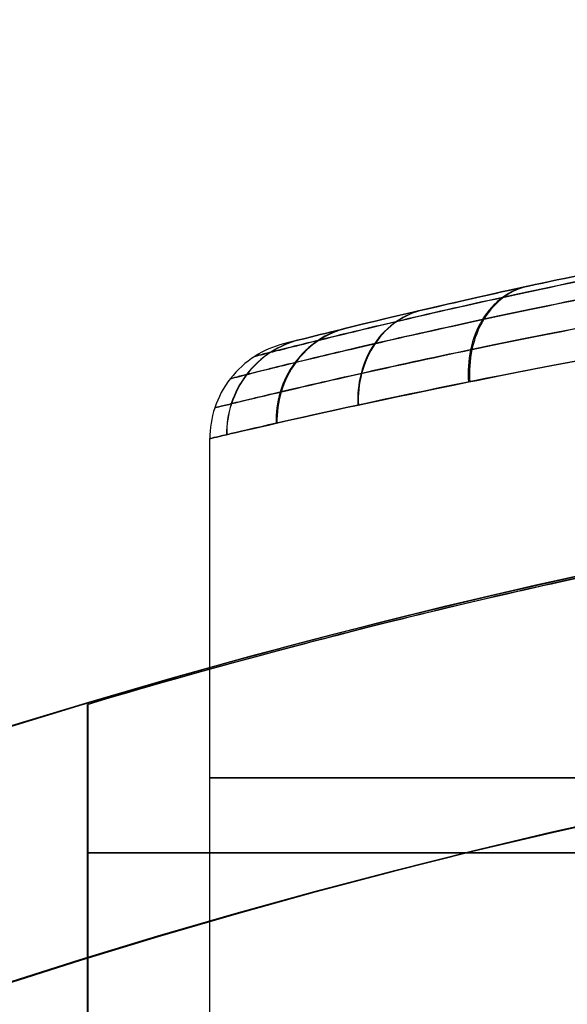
# Model space of a CAD drawing. Header units: millimetres. Extents: x -70 to 70, y -74 to 66.
# Tile 10 of 77: x -18.14 to -17.02, y 8.8 to 10.82. Entities that reach past the tile are written whole.
import ezdxf

# ---------------------------------------------------------------- set-up
doc = ezdxf.new("R2010")
doc.units = ezdxf.units.MM
doc.header["$MEASUREMENT"] = 0
doc.layers.add('Predefinito', color=18, linetype='Continuous', true_color=0x000000)

msp = doc.modelspace()

# ---------------------------------------------------------------- linework, layer by layer
at = {"layer": 'Predefinito', "color": 9, "true_color": 0xc4c4c4}
for p, q in [((-17.75, 8.2384, 28.4), (-17.75, 9.9602, 28.4)), ((-17.75, 8.2384, 28.4), (-17.75, 9.9602, 28.4)), ((-18, 8.3695, 37.65), (-18, 9.4166, 37.65)), ((-17.9998, 9.4166, 47.2784), (-17.9998, 9.4166, 28.0216)), ((-17.9998, 9.4166, 47.2784), (-17.9998, 8.3695, 47.2784)), ((-18, 8.8931, 47.2784), (-18, 8.8931, 28.0216))]:
    msp.add_line(p, q, dxfattribs=at)
for centre, radius, start, end in [((0, -4, 2), 70, 90, 180), ((0, -4, 4), 70, 90, 180), ((0, -4, 3), 70, 90, 270), ((0, -4), 65, 90, 180), ((0, -4, 2), 65, 90, 180), ((0, -4, 1), 65, 90, 270), ((0, -4, 2), 25, 90, 180), ((0, -4), 25, 90, 180), ((0, -4, 1), 25, 90, 270), ((-14, -4, 28.4), 14.6045, 75.73245, 104.26755), ((-14, -4, 455.5), 14, 90, 180), ((-14, -4, 215.5), 14, 90, 180), ((-14, -4, 6), 14, 90, 270), ((-14, -4, 335.5), 14, 90, 270), ((-14, -4, 110.75), 14, 90, 270), ((-14, -4, 5.5), 13.5, 90, 180), ((-14, -4, 215), 13, 90, 180), ((-14, -4, 6), 13, 90, 180), ((-14, -4, 110.5), 13, 90, 270), ((-14, -4, 6), 13, 90, 270)]:
    msp.add_arc(centre, radius, start, end, dxfattribs=at)
at = {"layer": 'Predefinito', "color": 9, "true_color": 0xc4c4c4, "extrusion": (-2.27371e-06, -2.27303e-06, 1)}
msp.add_arc((-14.0034, -4.0034, 215.5), 13.5039, 89.98334, 179.98334, dxfattribs=at)
at = {"layer": 'Predefinito', "color": 9, "true_color": 0xc4c4c4, "extrusion": (0, 1, 0)}
for centre, radius, start, end in [((14.95, 28.4, 9.2667), 2.8, 288.4618, 360), ((14.95, 28.4, 9.2667), 2.8, 360, 71.5382), ((15, 47.2784, 9.1129), 3, 0, 70.5119), ((15, 28.0216, 9.1129), 3, 289.4881, 0)]:
    msp.add_arc(centre, radius, start, end, dxfattribs=at)
at = {"layer": 'Predefinito', "color": 9, "true_color": 0xc4c4c4}
for points, knots in [([(-15.798, 10.4934, 25.9338), (-15.9512, 10.4744, 25.9842), (-16.0643, 10.4582, 26.0351), (-16.2662, 10.428, 26.1372), (-16.3526, 10.414, 26.1883), (-16.5848, 10.3748, 26.3419), (-16.7068, 10.3519, 26.4446), (-16.9181, 10.3104, 26.6501), (-17.0068, 10.2919, 26.7529), (-17.161, 10.2586, 26.9586), (-17.2264, 10.2438, 27.0615), (-17.3952, 10.2049, 27.3702), (-17.4727, 10.1857, 27.5762), (-17.5752, 10.1603, 27.988), (-17.5991, 10.1541, 28.194), (-17.5995, 10.154, 28.606), (-17.5751, 10.1603, 28.812), (-17.4725, 10.1858, 29.2239), (-17.396, 10.2047, 29.4298), (-17.2265, 10.2438, 29.7385), (-17.1608, 10.2586, 29.8414), (-17.0072, 10.2918, 30.0471), (-16.9186, 10.3103, 30.1499), (-16.707, 10.3519, 30.3554), (-16.5846, 10.3749, 30.458), (-16.3529, 10.414, 30.6117), (-16.2668, 10.4279, 30.6628), (-16.065, 10.4581, 30.7649), (-15.9511, 10.4744, 30.8158), (-15.798, 10.4934, 30.8662)], [-1, -1, -1, -1, -0.968751, -0.968751, -0.937502, -0.937502, -0.875004, -0.875004, -0.812506, -0.812506, -0.750008, -0.750008, -0.625012, -0.625012, -0.500005, -0.500005, -0.375, -0.375, -0.249992, -0.249992, -0.187492, -0.187492, -0.124992, -0.124992, -0.062496, -0.062496, -0.031248, -0.031248, 0, 0, 0, 0]), ([(-15.8188, 10.4773, 30.9346), (-15.9532, 10.4606, 30.8899), (-16.2109, 10.4248, 30.7814), (-16.5671, 10.3659, 30.561), (-16.8859, 10.3056, 30.288), (-17.1562, 10.2486, 29.9718), (-17.377, 10.1981, 29.6122), (-17.5362, 10.1594, 29.2302), (-17.6359, 10.1343, 28.8182), (-17.669, 10.1257, 28.4044), (-17.636, 10.1342, 27.982), (-17.5387, 10.1588, 27.5777), (-17.3772, 10.1981, 27.188), (-17.1597, 10.2479, 26.8332), (-16.8879, 10.3051, 26.5145), (-16.5704, 10.3654, 26.2412), (-16.2142, 10.4242, 26.0207), (-15.9533, 10.4606, 25.9102), (-15.8188, 10.4773, 25.8654)], [0.00003, 0.00003, 0.00003, 0.00003, 0.440436, 0.880873, 1.321309, 1.761745, 2.202182, 2.642618, 3.083054, 3.52349, 3.963927, 4.404363, 4.844799, 5.285236, 5.725672, 6.166108, 6.606545, 7.046951, 7.046951, 7.046951, 7.046951]), ([(-15.8344, 10.4326, 30.9978), (-15.9716, 10.4158, 30.9517), (-16.2346, 10.3799, 30.8401), (-16.5978, 10.3209, 30.6136), (-16.9226, 10.2604, 30.3333), (-17.1977, 10.2033, 30.009), (-17.4224, 10.1526, 29.6405), (-17.5842, 10.1139, 29.2495), (-17.6855, 10.0887, 28.8278), (-17.7191, 10.0801, 28.4045), (-17.6856, 10.0886, 27.9723), (-17.5867, 10.1133, 27.5586), (-17.4226, 10.1526, 27.1596), (-17.2013, 10.2025, 26.7961), (-16.9246, 10.2599, 26.4693), (-16.6011, 10.3203, 26.1887), (-16.238, 10.3793, 25.9621), (-15.9717, 10.4158, 25.8483), (-15.8344, 10.4326, 25.8022)], [0.00002, 0.00002, 0.00002, 0.00002, 0.440436, 0.880873, 1.321309, 1.761745, 2.202182, 2.642618, 3.083054, 3.52349, 3.963927, 4.404363, 4.844799, 5.285236, 5.725672, 6.166108, 6.606545, 7.046961, 7.046961, 7.046961, 7.046961]), ([(-15.8404, 10.3665, 31.0405), (-15.9793, 10.35, 30.9938), (-16.2457, 10.3148, 30.8806), (-16.6137, 10.2569, 30.6506), (-16.9429, 10.1975, 30.366), (-17.222, 10.1415, 30.0364), (-17.45, 10.0918, 29.6618), (-17.6142, 10.0537, 29.2641), (-17.7171, 10.0289, 28.8352), (-17.7511, 10.0206, 28.4046), (-17.7171, 10.0289, 27.965), (-17.6168, 10.0531, 27.5441), (-17.4501, 10.0917, 27.1383), (-17.2257, 10.1407, 26.7688), (-16.945, 10.1971, 26.4367), (-16.6171, 10.2563, 26.1517), (-16.2491, 10.3142, 25.9216), (-15.9794, 10.35, 25.8062), (-15.8404, 10.3665, 25.7595)], [0.00001, 0.00001, 0.00001, 0.00001, 0.440436, 0.880873, 1.321309, 1.761745, 2.202182, 2.642618, 3.083054, 3.52349, 3.963927, 4.404363, 4.844799, 5.285236, 5.725672, 6.166108, 6.606545, 7.046971, 7.046971, 7.046971, 7.046971]), ([(-15.8367, 10.2949, 31.0559), (-16.3943, 10.2307, 30.8697), (-16.8773, 10.1453, 30.5139), (-17.3893, 10.0421, 29.8047), (-17.5232, 10.0124, 29.5428), (-17.7032, 9.9715, 28.9863), (-17.7503, 9.9601, 28.6931), (-17.75, 9.9602, 28.4)], [-1, -1, -1, -1, -0.5, -0.5, -0.25, -0.25, 0, 0, 0, 0]), ([(-17.75, 9.9602, 28.4), (-17.7497, 9.9603, 28.1074), (-17.7038, 9.9713, 27.8141), (-17.5233, 10.0123, 27.259), (-17.3897, 10.042, 26.9953), (-17.0497, 10.1105, 26.5254), (-16.8426, 10.1495, 26.3164), (-16.3761, 10.2256, 25.973), (-16.1152, 10.2629, 25.8371), (-15.8367, 10.2949, 25.7441)], [-1, -1, -1, -1, -0.75, -0.75, -0.5, -0.5, -0.25, -0.25, 0, 0, 0, 0]), ([(-14, 10, 105.1), (-14.9967, 10, 105.1), (-15.993, 9.9004, 105.0229), (-17.9856, 9.4621, 104.6558), (-18.982, 9.1303, 104.3747), (-20.9736, 8.1912, 103.4511), (-21.9692, 7.5819, 102.8386), (-23.4589, 6.345, 101.1216), (-23.955, 5.8723, 100.4229), (-24.6945, 5.0407, 98.7564), (-24.9406, 4.7422, 98.108), (-25.3041, 4.2589, 96.6868), (-25.4247, 4.0926, 96.1493), (-25.5983, 3.8389, 95.0245), (-25.6558, 3.7524, 94.5956), (-25.7615, 3.5906, 93.4543), (-25.8208, 3.5004, 92.6853), (-25.8208, 3.5004, 91.6)], [0, 0, 0, 0, 0.250032, 0.250032, 0.500055, 0.500055, 0.75006, 0.75006, 0.875064, 0.875064, 0.937532, 0.937532, 0.968766, 0.968766, 0.984383, 0.984383, 1, 1, 1, 1]), ([(-25.8208, 3.5004, 91.6), (-25.8208, 3.5004, 90.5142), (-25.7633, 3.5924, 89.7302), (-25.6573, 3.7539, 88.5966), (-25.5997, 3.8403, 88.169), (-25.426, 4.0941, 87.0455), (-25.3054, 4.2604, 86.5085), (-24.9419, 4.7431, 85.0901), (-24.6958, 5.0412, 84.4425), (-23.9561, 5.8714, 82.7791), (-23.4599, 6.3432, 82.0813), (-21.9701, 7.5791, 80.3647), (-20.9744, 8.1897, 79.7503), (-18.9826, 9.1302, 78.8253), (-17.9861, 9.4622, 78.544), (-15.9933, 9.9005, 78.1769), (-14.9968, 10, 78.1), (-14, 10, 78.1)], [-1, -1, -1, -1, -0.984383, -0.984383, -0.968766, -0.968766, -0.937531, -0.937531, -0.875062, -0.875062, -0.75006, -0.75006, -0.500055, -0.500055, -0.25004, -0.25004, 0, 0, 0, 0]), ([(-17.9998, 9.4166, 28.0216), (-17.9997, 9.4166, 27.5489), (-17.9042, 9.4474, 27.0768), (-17.5178, 9.5516, 26.3687), (-17.3568, 9.5938, 26.1326), (-17.0011, 9.6751, 25.7793), (-16.8637, 9.7051, 25.6615), (-16.5191, 9.7726, 25.4266), (-16.3286, 9.8089, 25.3091), (-16.0012, 9.8562, 25.1934)], [-1, -1, -1, -1, -0.499881, -0.499881, -0.249877, -0.249877, -0.124914, -0.124914, 0, 0, 0, 0]), ([(-16.0012, 9.8562, 50.1066), (-16.3287, 9.8089, 49.9908), (-16.5198, 9.7725, 49.8734), (-16.8624, 9.7054, 49.6385), (-16.9997, 9.6754, 49.5208), (-17.3538, 9.5945, 49.1674), (-17.5145, 9.5524, 48.9314), (-17.9019, 9.448, 48.2233), (-17.9997, 9.4166, 47.7511), (-17.9998, 9.4166, 47.2784)], [0, 0, 0, 0, 0.124917, 0.124917, 0.249874, 0.249874, 0.499855, 0.499855, 1, 1, 1, 1]), ([(-14, 9, 104.2377), (-14.8955, 9, 104.2377), (-15.7907, 8.9129, 104.1588), (-17.5809, 8.5324, 103.7884), (-18.476, 8.2453, 103.506), (-20.2653, 7.4332, 102.5886), (-21.1599, 6.9079, 101.9819), (-22.4978, 5.857, 100.3333), (-22.9434, 5.4573, 99.6657), (-23.6077, 4.7634, 98.1079), (-23.8286, 4.5159, 97.5052), (-24.155, 4.1185, 96.2018), (-24.2631, 3.9828, 95.7128), (-24.4191, 3.7754, 94.6897), (-24.4706, 3.7058, 94.3055), (-24.5659, 3.5747, 93.2818), (-24.6176, 3.5004, 92.577), (-24.6176, 3.5004, 91.6)], [0, 0, 0, 0, 0.25004, 0.25004, 0.500054, 0.500054, 0.750062, 0.750062, 0.875062, 0.875062, 0.937531, 0.937531, 0.968765, 0.968765, 0.984383, 0.984383, 1, 1, 1, 1]), ([(-24.6176, 3.5004, 91.6), (-24.6176, 3.5004, 90.6235), (-24.5643, 3.573, 89.9342), (-24.4692, 3.7044, 88.9027), (-24.4177, 3.7743, 88.5166), (-24.2618, 3.9818, 87.4909), (-24.1537, 4.1176, 87.0016), (-23.8275, 4.5156, 85.6953), (-23.6065, 4.7636, 85.0914), (-22.9424, 5.4588, 83.5311), (-22.4968, 5.8591, 82.8631), (-21.159, 6.9104, 81.2147), (-20.2646, 7.4345, 80.61), (-18.4755, 8.2453, 79.6941), (-17.5804, 8.5321, 79.4119), (-15.7904, 8.9127, 79.0414), (-14.8953, 9, 78.9623), (-14, 9, 78.9623)], [-1, -1, -1, -1, -0.984383, -0.984383, -0.968765, -0.968765, -0.937531, -0.937531, -0.875062, -0.875062, -0.750059, -0.750059, -0.500053, -0.500053, -0.250031, -0.250031, 0, 0, 0, 0]), ([(-17.9998, 8.3695, 47.2784), (-17.9998, 8.3695, 47.7513), (-17.9039, 8.403, 48.2236), (-17.5173, 8.5159, 48.932), (-17.3562, 8.5617, 49.1681), (-17.0004, 8.6496, 49.5214), (-16.863, 8.6821, 49.6391), (-16.5185, 8.7549, 49.8739), (-16.3273, 8.7943, 49.9913), (-16.0008, 8.8451, 50.1067)], [-1, -1, -1, -1, -0.499824, -0.499824, -0.249843, -0.249843, -0.124901, -0.124901, 0, 0, 0, 0]), ([(-16.0008, 8.8451, 25.1933), (-16.3273, 8.7943, 25.3087), (-16.5185, 8.7549, 25.4261), (-16.863, 8.6821, 25.6609), (-17.0005, 8.6496, 25.7786), (-17.3563, 8.5617, 26.132), (-17.5173, 8.5159, 26.3681), (-17.9039, 8.403, 27.0764), (-17.9998, 8.3695, 27.5487), (-17.9998, 8.3695, 28.0216)], [-1, -1, -1, -1, -0.8751, -0.8751, -0.750143, -0.750143, -0.500138, -0.500138, 0, 0, 0, 0])]:
    msp.add_open_spline(points, degree=3, knots=knots, dxfattribs=at)
at = {"layer": 'Predefinito', "color": 9, "true_color": 0xc4c4c4, "extrusion": (-0.580464, -0.126122, 0.804459)}
msp.add_open_spline([(-17.1009, 10.2715, 26.8786), (-17.1178, 10.2679, 26.8659), (-17.1521, 10.2532, 26.8388), (-17.1952, 10.2067, 26.8005), (-17.2198, 10.1426, 26.7726), (-17.2222, 10.0974, 26.7638), (-17.2206, 10.0761, 26.7616)], degree=3, knots=[0.0000332, 0.0000332, 0.0000332, 0.0000332, 0.0961749, 0.1923497, 0.2885246, 0.3846994, 0.3846994, 0.3846994, 0.3846994], dxfattribs=at)
at = {"layer": 'Predefinito', "color": 9, "true_color": 0xc4c4c4, "extrusion": (0.581854, 0.126309, 0.803425)}
msp.add_open_spline([(-17.0982, 10.2721, 29.925), (-17.115, 10.2685, 29.9378), (-17.1494, 10.2538, 29.965), (-17.1924, 10.2073, 30.0034), (-17.217, 10.1432, 30.0313), (-17.2193, 10.0979, 30.0402), (-17.2178, 10.0767, 30.0423)], degree=3, knots=[0.0000265, 0.0000265, 0.0000265, 0.0000265, 0.0961749, 0.1923497, 0.2885246, 0.3846994, 0.3846994, 0.3846994, 0.3846994], dxfattribs=at)
at = {"layer": 'Predefinito', "color": 9, "true_color": 0xc4c4c4, "extrusion": (-0.449875, -0.104823, 0.886919)}
msp.add_open_spline([(-17.3142, 10.2235, 27.2238), (-17.3323, 10.2193, 27.2141), (-17.3693, 10.2037, 27.1935), (-17.4162, 10.1571, 27.1642), (-17.4442, 10.0941, 27.1426), (-17.4481, 10.0497, 27.1353), (-17.4471, 10.0287, 27.1334)], degree=3, knots=[0.0000323, 0.0000323, 0.0000323, 0.0000323, 0.0961749, 0.1923497, 0.2885246, 0.3846994, 0.3846994, 0.3846994, 0.3846994], dxfattribs=at)
at = {"layer": 'Predefinito', "color": 9, "true_color": 0xc4c4c4, "extrusion": (0.4507, 0.104978, 0.886481)}
msp.add_open_spline([(-17.313, 10.2238, 29.5783), (-17.3312, 10.2195, 29.5881), (-17.3682, 10.2039, 29.6087), (-17.415, 10.1573, 29.6381), (-17.443, 10.0943, 29.6597), (-17.4469, 10.0499, 29.667), (-17.4459, 10.029, 29.669)], degree=3, knots=[0.0000274, 0.0000274, 0.0000274, 0.0000274, 0.0961749, 0.1923497, 0.2885246, 0.3846995, 0.3846995, 0.3846995, 0.3846995], dxfattribs=at)
at = {"layer": 'Predefinito', "color": 9, "true_color": 0xc4c4c4, "extrusion": (-0.306702, -0.075055, 0.948842)}
msp.add_open_spline([(-17.4715, 10.1859, 27.6003), (-17.4906, 10.1813, 27.5938), (-17.5295, 10.165, 27.5799), (-17.579, 10.1183, 27.5602), (-17.6095, 10.0561, 27.5454), (-17.6148, 10.0123, 27.5403), (-17.6143, 9.9917, 27.5388)], degree=3, knots=[0.0000315, 0.0000315, 0.0000315, 0.0000315, 0.0961749, 0.1923497, 0.2885246, 0.3846995, 0.3846995, 0.3846995, 0.3846995], dxfattribs=at)
at = {"layer": 'Predefinito', "color": 9, "true_color": 0xc4c4c4, "extrusion": (0.308675, 0.075498, 0.948167)}
msp.add_open_spline([(-17.4698, 10.1863, 29.2049), (-17.4889, 10.1817, 29.2114), (-17.5278, 10.1654, 29.2254), (-17.5773, 10.1187, 29.2452), (-17.6077, 10.0565, 29.2601), (-17.6129, 10.0128, 29.2653), (-17.6125, 9.9921, 29.2668)], degree=3, knots=[0.0000282, 0.0000282, 0.0000282, 0.0000282, 0.0961749, 0.1923497, 0.2885246, 0.3846995, 0.3846995, 0.3846995, 0.3846995], dxfattribs=at)
at = {"layer": 'Predefinito', "color": 9, "true_color": 0xc4c4c4, "extrusion": (0.00112, 0.000284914, 0.999999)}
msp.add_open_spline([(-17.5993, 10.154, 28.4029), (-17.6191, 10.149, 28.4029), (-17.6594, 10.1321, 28.403), (-17.7111, 10.0855, 28.4031), (-17.7436, 10.0239, 28.4031), (-17.75, 9.9807, 28.4031), (-17.75, 9.9602, 28.4031)], degree=3, knots=[0.0000298, 0.0000298, 0.0000298, 0.0000298, 0.0961749, 0.1923497, 0.2885246, 0.3846996, 0.3846996, 0.3846996, 0.3846996], dxfattribs=at)
at = {"layer": 'Predefinito', "color": 9, "true_color": 0xc4c4c4, "extrusion": (-0.155582, -0.039188, 0.987045)}
msp.add_open_spline([(-17.5672, 10.1622, 27.9952), (-17.5868, 10.1572, 27.9919), (-17.6267, 10.1405, 27.9849), (-17.6779, 10.0938, 27.975), (-17.7099, 10.0321, 27.9675), (-17.716, 9.9888, 27.9648), (-17.7159, 9.9682, 27.964)], degree=3, knots=[0.0000307, 0.0000307, 0.0000307, 0.0000307, 0.0961749, 0.1923497, 0.2885246, 0.3846996, 0.3846996, 0.3846996, 0.3846996], dxfattribs=at)
at = {"layer": 'Predefinito', "color": 9, "true_color": 0xc4c4c4, "extrusion": (0.156671, 0.039457, 0.986862)}
msp.add_open_spline([(-17.5667, 10.1623, 28.8077), (-17.5863, 10.1573, 28.811), (-17.6263, 10.1406, 28.818), (-17.6774, 10.094, 28.828), (-17.7094, 10.0322, 28.8355), (-17.7155, 9.9889, 28.8382), (-17.7154, 9.9684, 28.839)], degree=3, knots=[0.000029, 0.000029, 0.000029, 0.000029, 0.0961749, 0.1923497, 0.2885246, 0.3846996, 0.3846996, 0.3846996, 0.3846996], dxfattribs=at)
at = {"layer": 'Predefinito', "color": 9, "true_color": 0xc4c4c4}
msp.add_open_spline([(-17.9998, 9.4166, 28.0216), (-17.9998, 8.8931, 28.0216), (-17.9998, 8.3695, 28.0216)], degree=2, dxfattribs=at)

doc.saveas('drawing.dxf')
